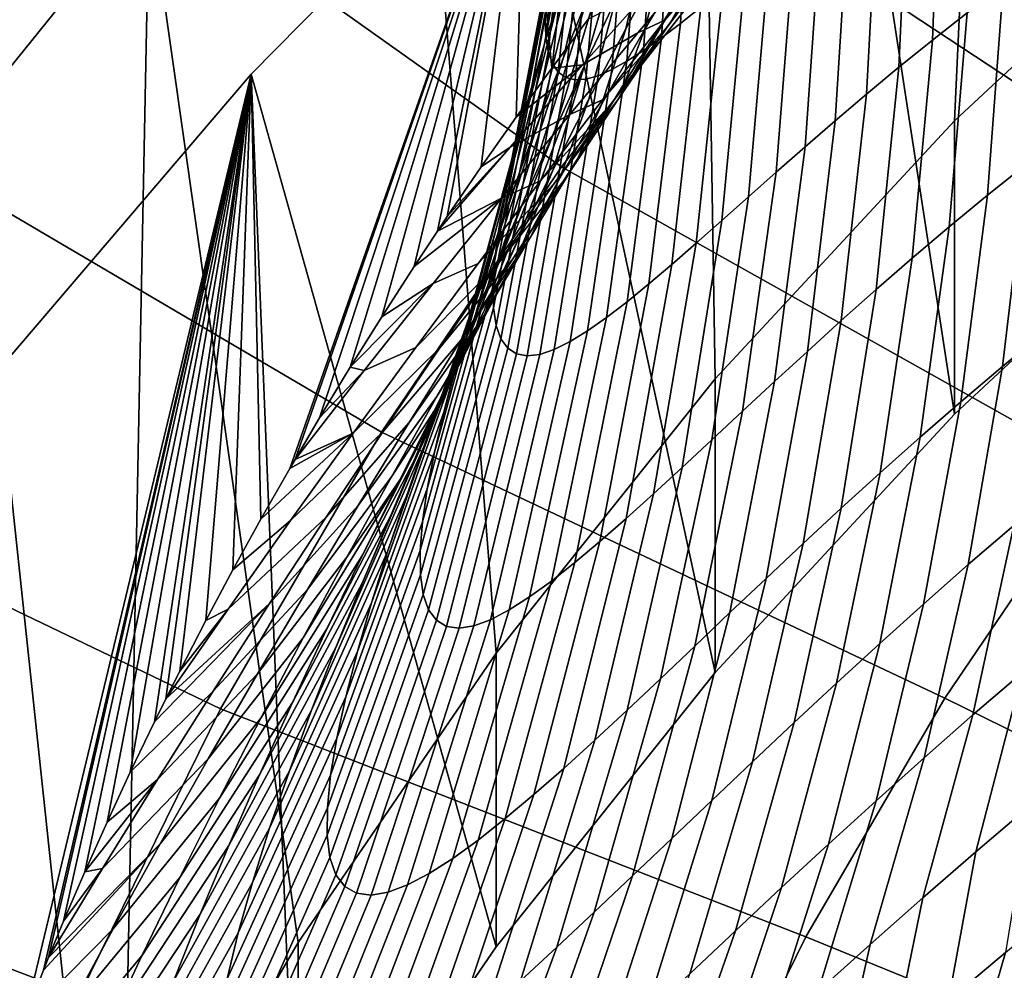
# Model space of a CAD drawing. Header units: metres. Extents: x -24 to 94, y -256 to 25.
# Tile 19 of 195: x -17.75 to -13.84, y -213.89 to -210.11. Entities that reach past the tile are written whole.
import ezdxf

# ---------------------------------------------------------------- set-up
doc = ezdxf.new("R2010")
doc.units = ezdxf.units.M
doc.layers.add('solid_10_061_003_XXX', color=7, linetype='CONTINUOUS')

msp = doc.modelspace()

# ---------------------------------------------------------------- linework, layer by layer
at = {"layer": 'solid_10_061_003_XXX'}
for points in [[(-15.055464, -207.43573, 324.887909), (-13.852342, -206.460587, 324.626617), (-14.038125, -210.513443, 325.712585), (-14.988608, -211.538101, 325.987122)], [(-13.852342, -206.460587, 324.626617), (-13.012725, -209.558517, 325.456696), (-14.038125, -210.513443, 325.712585)], [(-13.012597, -210.723099, 321.110016), (-13.334965, -207.246307, 320.178406), (-14.574005, -208.193497, 320.43222), (-14.038207, -211.678223, 321.365936)], [(-16.185194, -208.489517, 325.170258), (-15.055464, -207.43573, 324.887909), (-14.988608, -211.538101, 325.987122), (-15.859133, -212.62706, 326.278931)], [(-12.041392, -210.211578, 335.681488), (-11.245875, -209.443176, 335.475586), (-13.032714, -207.853119, 334.017578), (-13.954629, -208.743622, 334.256195)], [(-18.202883, -209.202881, 331.798615), (-17.236002, -208.007507, 331.478302), (-17.23601, -209.616806, 325.472321), (-18.202873, -210.812164, 325.792633)], [(-15.599276, -210.696274, 334.779419), (-14.811481, -209.69281, 334.510529), (-16.584433, -208.185593, 332.925812), (-17.514769, -209.335785, 333.234009)], [(-14.038207, -211.678223, 321.365936), (-14.574005, -208.193497, 320.43222), (-15.741266, -209.222427, 320.707916), (-14.988559, -212.702728, 321.640442)], [(-15.493308, -210.109863, 316.472198), (-15.638054, -210.304077, 316.283203), (-15.741266, -209.222427, 320.707916), (-14.574005, -208.193497, 320.43222)], [(-17.23601, -209.616806, 325.472321), (-16.185194, -208.489517, 325.170258), (-15.859133, -212.62706, 326.278931), (-16.645056, -213.774506, 326.586365)], [(-12.780767, -211.03064, 335.90097), (-12.041392, -210.211578, 335.681488), (-13.954629, -208.743622, 334.256195), (-14.811481, -209.69281, 334.510529)], [(-15.540305, -209.024811, 303.551514), (-15.53738, -209.087906, 303.261353), (-15.661427, -210.178528, 303.51001), (-15.664282, -210.105179, 303.821655)], [(-15.070238, -209.086105, 299.672424), (-14.997205, -209.036606, 299.371826), (-15.045341, -210.062729, 299.381348), (-15.126572, -210.126465, 299.692963)], [(-15.53738, -209.087906, 303.261353), (-15.528718, -209.140396, 302.968842), (-15.651697, -210.238846, 303.195496), (-15.661427, -210.178528, 303.51001)], [(-15.138201, -209.130188, 299.973419), (-15.070238, -209.086105, 299.672424), (-15.126572, -210.126465, 299.692963), (-15.202742, -210.183884, 300.00647)], [(-15.44846, -209.104111, 306.164551), (-15.497457, -209.263367, 305.88916), (-15.666016, -210.203705, 306.300079), (-15.608208, -210.022675, 306.587463)], [(-15.201074, -209.168213, 300.274658), (-15.138201, -209.130188, 299.973419), (-15.202742, -210.183884, 300.00647), (-15.273738, -210.234192, 300.321747)], [(-15.528718, -209.140396, 302.968842), (-15.514345, -209.182251, 302.674164), (-15.635132, -210.285965, 302.878479), (-15.651697, -210.238846, 303.195496)], [(-15.258823, -209.199554, 300.57608), (-15.201074, -209.168213, 300.274658), (-15.273738, -210.234192, 300.321747), (-15.339419, -210.276581, 300.638672)], [(-18.497292, -210.486374, 333.448486), (-17.64596, -209.267227, 333.121796), (-17.767982, -209.210312, 332.991699), (-18.6252, -210.437881, 333.320648)], [(-15.514345, -209.182251, 302.674164), (-15.4943, -209.213623, 302.377563), (-15.611814, -210.320129, 302.559479), (-15.635132, -210.285965, 302.878479)], [(-15.4943, -209.213623, 302.377563), (-15.468642, -209.23468, 302.079346), (-15.581881, -210.341537, 302.239136), (-15.611814, -210.320129, 302.559479)], [(-15.311401, -209.223587, 300.877502), (-15.258823, -209.199554, 300.57608), (-15.339419, -210.276581, 300.638672), (-15.399626, -210.310226, 300.957092)], [(-14.988559, -212.702728, 321.640442), (-15.741266, -209.222427, 320.707916), (-16.830866, -210.327957, 321.00412), (-15.859187, -213.791809, 321.932281)], [(-16.678148, -211.893112, 314.504608), (-16.792866, -212.094406, 314.246582), (-16.830866, -210.327957, 321.00412), (-15.741266, -209.222427, 320.707916)], [(-16.657297, -211.857193, 314.549774), (-16.678148, -211.893112, 314.504608), (-15.741266, -209.222427, 320.707916)], [(-16.559864, -211.692017, 314.754333), (-16.657297, -211.857193, 314.549774), (-15.741266, -209.222427, 320.707916)], [(-16.438192, -211.491425, 314.995941), (-16.559864, -211.692017, 314.754333), (-15.741266, -209.222427, 320.707916)], [(-16.313086, -211.291382, 315.229523), (-16.438192, -211.491425, 314.995941), (-15.741266, -209.222427, 320.707916)], [(-16.184669, -211.092072, 315.455322), (-16.313086, -211.291382, 315.229523), (-15.741266, -209.222427, 320.707916)], [(-16.091646, -210.95134, 315.610596), (-16.184669, -211.092072, 315.455322), (-15.741266, -209.222427, 320.707916)], [(-16.052906, -210.89357, 315.67337), (-16.091646, -210.95134, 315.610596), (-15.741266, -209.222427, 320.707916)], [(-15.91788, -210.696014, 315.883972), (-16.052906, -210.89357, 315.67337), (-15.741266, -209.222427, 320.707916)], [(-15.779571, -210.499481, 316.087158), (-15.91788, -210.696014, 315.883972), (-15.741266, -209.222427, 320.707916)], [(-15.638054, -210.304077, 316.283203), (-15.779571, -210.499481, 316.087158), (-15.741266, -209.222427, 320.707916)], [(-15.317131, -209.230621, 307.665649), (-15.398375, -209.436981, 307.40625), (-15.591623, -210.262238, 307.879913), (-15.498283, -210.033691, 308.144226)], [(-15.468642, -209.23468, 302.079346), (-15.437444, -209.245743, 301.779938), (-15.545499, -210.350647, 301.918182), (-15.581881, -210.341537, 302.239136)], [(-15.437444, -209.245743, 301.779938), (-15.400786, -209.247253, 301.479675), (-15.502865, -210.348007, 301.597229), (-15.545499, -210.350647, 301.918182)], [(-15.400786, -209.247253, 301.479675), (-15.358745, -209.239685, 301.178772), (-15.454171, -210.334305, 301.276733), (-15.502865, -210.348007, 301.597229)], [(-15.358745, -209.239685, 301.178772), (-15.311401, -209.223587, 300.877502), (-15.399626, -210.310226, 300.957092), (-15.454171, -210.334305, 301.276733)], [(-14.092783, -209.319244, 296.660675), (-13.961775, -209.228607, 296.367004), (-13.987937, -210.085068, 296.291321), (-14.125956, -210.192947, 296.584564)], [(-17.64596, -209.267227, 333.121796), (-18.497292, -210.486374, 333.448486), (-18.359777, -210.545868, 333.558258), (-17.514769, -209.335785, 333.234009)], [(-15.497457, -209.263367, 305.88916), (-15.54047, -209.414383, 305.60849), (-15.717282, -210.376038, 306.005341), (-15.666016, -210.203705, 306.300079)], [(-15.187619, -209.328629, 308.890472), (-15.296051, -209.566071, 308.648895), (-15.507215, -210.293884, 309.159241), (-15.384824, -210.035583, 309.400787)], [(-14.218558, -209.409668, 296.955963), (-14.092783, -209.319244, 296.660675), (-14.125956, -210.192947, 296.584564), (-14.259249, -210.300568, 296.880341)], [(-16.314339, -211.749329, 335.061584), (-15.599276, -210.696274, 334.779419), (-17.514769, -209.335785, 333.234009), (-18.359777, -210.545868, 333.558258)], [(-15.54047, -209.414383, 305.60849), (-15.577338, -209.556335, 305.322571), (-15.761706, -210.538635, 305.703278), (-15.717282, -210.376038, 306.005341)], [(-15.398375, -209.436981, 307.40625), (-15.474123, -209.638367, 307.14032), (-15.679391, -210.486069, 307.606903), (-15.591623, -210.262238, 307.879913)], [(-14.339206, -209.499405, 297.252899), (-14.218558, -209.409668, 296.955963), (-14.259249, -210.300568, 296.880341), (-14.387903, -210.407394, 297.178772)], [(-14.953742, -209.81694, 313.231964), (-14.765667, -209.465332, 312.643005), (-14.961534, -209.759872, 312.475037), (-15.16518, -210.120865, 313.076172)], [(-15.258112, -209.776428, 309.634247), (-15.343837, -210.148773, 310.392548), (-15.194077, -209.87117, 310.607788), (-15.12726, -209.51709, 309.860382)], [(-14.942442, -209.804565, 314.670441), (-14.713336, -209.522949, 314.099152), (-14.942884, -209.824341, 313.966614), (-15.189146, -210.114075, 314.5495)], [(-14.942884, -209.824341, 313.966614), (-14.740939, -209.518005, 313.382111), (-14.953742, -209.81694, 313.231964), (-15.171705, -210.131332, 313.828735)], [(-14.454814, -209.587952, 297.551544), (-14.339206, -209.499405, 297.252899), (-14.387903, -210.407394, 297.178772), (-14.511983, -210.512909, 297.47998)], [(-15.577338, -209.556335, 305.322571), (-15.607898, -209.688492, 305.031494), (-15.798981, -210.690536, 305.394104), (-15.761706, -210.538635, 305.703278)], [(-14.038125, -210.513443, 325.712585), (-13.012725, -209.558517, 325.456696), (-13.012597, -210.723099, 321.110016), (-14.038207, -211.678223, 321.365936)], [(-15.296051, -209.566071, 308.648895), (-15.399673, -209.801346, 308.40036), (-15.625047, -210.550598, 308.908813), (-15.507215, -210.293884, 309.159241)], [(-15.194077, -209.87117, 310.607788), (-15.269182, -210.152313, 311.362793), (-15.096945, -209.861618, 311.557831), (-15.040914, -209.595169, 310.815826)], [(-14.565456, -209.674774, 297.851898), (-14.454814, -209.587952, 297.551544), (-14.511983, -210.512909, 297.47998), (-14.631529, -210.616531, 297.784149)], [(-18.202873, -210.812164, 325.792633), (-17.23601, -209.616806, 325.472321), (-17.342176, -214.974304, 326.907867), (-17.946753, -216.220047, 327.241669)], [(-17.23601, -209.616806, 325.472321), (-16.645056, -213.774506, 326.586365), (-17.342176, -214.974304, 326.907867)], [(-15.474123, -209.638367, 307.14032), (-15.54415, -209.833893, 306.867462), (-15.76123, -210.704193, 307.324799), (-15.679391, -210.486069, 307.606903)], [(-14.671186, -209.759354, 298.154053), (-14.565456, -209.674774, 297.851898), (-14.631529, -210.616531, 297.784149), (-14.746557, -210.717651, 298.091339)], [(-15.607898, -209.688492, 305.031494), (-15.631998, -209.810104, 304.735474), (-15.82882, -210.830704, 305.078125), (-15.798981, -210.690536, 305.394104)], [(-13.460552, -211.89653, 336.132965), (-12.780767, -211.03064, 335.90097), (-14.811481, -209.69281, 334.510529), (-15.599276, -210.696274, 334.779419)], [(-15.16518, -210.120865, 313.076172), (-14.961534, -209.759872, 312.475037), (-15.155357, -210.058716, 312.301147), (-15.375366, -210.429718, 312.913757)], [(-14.772039, -209.841064, 298.458038), (-14.671186, -209.759354, 298.154053), (-14.746557, -210.717651, 298.091339), (-14.857058, -210.815598, 298.401764)], [(-15.384824, -210.035583, 309.400787), (-15.490075, -210.42746, 310.16925), (-15.343837, -210.148773, 310.392548), (-15.258112, -209.776428, 309.634247)], [(-15.631998, -209.810104, 304.735474), (-15.649498, -209.920486, 304.434845), (-15.850957, -210.958237, 304.75592), (-15.82882, -210.830704, 305.078125)], [(-15.54415, -209.833893, 306.867462), (-15.608208, -210.022675, 306.587463), (-15.836751, -210.915512, 307.033234), (-15.76123, -210.704193, 307.324799)], [(-15.399673, -209.801346, 308.40036), (-15.498283, -210.033691, 308.144226), (-15.738009, -210.804871, 308.648773), (-15.625047, -210.550598, 308.908813)], [(-15.189146, -210.114075, 314.5495), (-14.942884, -209.824341, 313.966614), (-15.171705, -210.131332, 313.828735), (-15.435947, -210.429718, 314.422485)], [(-15.171705, -210.131332, 313.828735), (-14.953742, -209.81694, 313.231964), (-15.16518, -210.120865, 313.076172), (-15.399963, -210.443893, 313.68457)], [(-15.026814, -209.845825, 315.317169), (-14.942442, -209.804565, 314.670441), (-15.189146, -210.114075, 314.5495), (-15.295984, -210.163742, 315.20929)], [(-15.230756, -209.972549, 315.914825), (-15.026814, -209.845825, 315.317169), (-15.295984, -210.163742, 315.20929), (-15.516079, -210.291641, 315.820557)], [(-15.343837, -210.148773, 310.392548), (-15.438703, -210.445755, 311.160126), (-15.269182, -210.152313, 311.362793), (-15.194077, -209.87117, 310.607788)], [(-15.269182, -210.152313, 311.362793), (-15.347201, -210.361633, 312.120392), (-15.155357, -210.058716, 312.301147), (-15.096945, -209.861618, 311.557831)], [(-14.868027, -209.919312, 298.763885), (-14.772039, -209.841064, 298.458038), (-14.857058, -210.815598, 298.401764), (-14.962986, -210.909683, 298.715546)], [(-13.845091, -209.977371, 296.000519), (-13.697299, -209.870316, 295.712067), (-13.752142, -210.685135, 295.593781), (-13.907892, -210.809082, 295.880341)], [(-15.649498, -209.920486, 304.434845), (-15.66029, -210.019043, 304.130096), (-15.865166, -211.07225, 304.428131), (-15.850957, -210.958237, 304.75592)], [(-14.95914, -209.993439, 299.071655), (-14.868027, -209.919312, 298.763885), (-14.962986, -210.909683, 298.715546), (-15.064264, -210.99913, 299.032745)], [(-15.516079, -210.291641, 315.820557), (-15.638054, -210.304077, 316.283203), (-15.493308, -210.109863, 316.472198), (-15.230756, -209.972549, 315.914825)], [(-15.045341, -210.062729, 299.381348), (-14.95914, -209.993439, 299.071655), (-15.064264, -210.99913, 299.032745), (-15.160782, -211.08313, 299.353516)], [(-13.987937, -210.085068, 296.291321), (-13.845091, -209.977371, 296.000519), (-13.907892, -210.809082, 295.880341), (-14.05926, -210.93367, 296.170074)], [(-15.608208, -210.022675, 306.587463), (-15.666016, -210.203705, 306.300079), (-15.905523, -211.118912, 306.732025), (-15.836751, -210.915512, 307.033234)], [(-15.66029, -210.019043, 304.130096), (-15.664282, -210.105179, 303.821655), (-15.871248, -211.171814, 304.09552), (-15.865166, -211.07225, 304.428131)], [(-15.498283, -210.033691, 308.144226), (-15.591623, -210.262238, 307.879913), (-15.845732, -211.055801, 308.378357), (-15.738009, -210.804871, 308.648773)], [(-15.507215, -210.293884, 309.159241), (-15.632606, -210.706635, 309.93692), (-15.490075, -210.42746, 310.16925), (-15.384824, -210.035583, 309.400787)], [(-15.375366, -210.429718, 312.913757), (-15.155357, -210.058716, 312.301147), (-15.347201, -210.361633, 312.120392), (-15.584355, -210.743332, 312.743683)], [(-15.126572, -210.126465, 299.692963), (-15.045341, -210.062729, 299.381348), (-15.160782, -211.08313, 299.353516), (-15.252384, -211.160812, 299.677887)], [(-15.664282, -210.105179, 303.821655), (-15.661427, -210.178528, 303.51001), (-15.86907, -211.256332, 303.75885), (-15.871248, -211.171814, 304.09552)], [(-14.125956, -210.192947, 296.584564), (-13.987937, -210.085068, 296.291321), (-14.05926, -210.93367, 296.170074), (-14.206355, -211.058426, 296.463165)], [(-15.435947, -210.429718, 314.422485), (-15.171705, -210.131332, 313.828735), (-15.399963, -210.443893, 313.68457), (-15.683007, -210.751495, 314.288361)], [(-15.399963, -210.443893, 313.68457), (-15.16518, -210.120865, 313.076172), (-15.375366, -210.429718, 312.913757), (-15.627767, -210.761963, 313.53302)], [(-15.490075, -210.42746, 310.16925), (-15.605405, -210.741531, 310.948761), (-15.438703, -210.445755, 311.160126), (-15.343837, -210.148773, 310.392548)], [(-15.295984, -210.163742, 315.20929), (-15.189146, -210.114075, 314.5495), (-15.435947, -210.429718, 314.422485), (-15.565994, -210.488464, 315.095032)], [(-15.438703, -210.445755, 311.160126), (-15.537066, -210.668381, 311.931671), (-15.347201, -210.361633, 312.120392), (-15.269182, -210.152313, 311.362793)], [(-15.202742, -210.183884, 300.00647), (-15.126572, -210.126465, 299.692963), (-15.252384, -211.160812, 299.677887), (-15.338881, -211.231262, 300.005829)], [(-15.661427, -210.178528, 303.51001), (-15.651697, -210.238846, 303.195496), (-15.858547, -211.325378, 303.41864), (-15.86907, -211.256332, 303.75885)], [(-15.516079, -210.291641, 315.820557), (-15.295984, -210.163742, 315.20929), (-15.565994, -210.488464, 315.095032), (-15.803038, -210.61792, 315.719513)], [(-15.273738, -210.234192, 300.321747), (-15.202742, -210.183884, 300.00647), (-15.338881, -211.231262, 300.005829), (-15.420041, -211.293518, 300.337311)], [(-15.666016, -210.203705, 306.300079), (-15.717282, -210.376038, 306.005341), (-15.967097, -211.313187, 306.421112), (-15.905523, -211.118912, 306.732025)], [(-14.259249, -210.300568, 296.880341), (-14.125956, -210.192947, 296.584564), (-14.206355, -211.058426, 296.463165), (-14.349262, -211.182846, 296.759796)], [(-15.591623, -210.262238, 307.879913), (-15.679391, -210.486069, 307.606903), (-15.947779, -211.302307, 308.096985), (-15.845732, -211.055801, 308.378357)], [(-15.651697, -210.238846, 303.195496), (-15.635132, -210.285965, 302.878479), (-15.839718, -211.378586, 303.075623), (-15.858547, -211.325378, 303.41864)], [(-15.339419, -210.276581, 300.638672), (-15.273738, -210.234192, 300.321747), (-15.420041, -211.293518, 300.337311), (-15.495593, -211.346573, 300.67218)], [(-15.516079, -210.291641, 315.820557), (-15.803038, -210.61792, 315.719513), (-15.91788, -210.696014, 315.883972), (-15.779571, -210.499481, 316.087158)], [(-15.507215, -210.293884, 309.159241), (-15.625047, -210.550598, 308.908813), (-15.905424, -211.263672, 309.441406), (-15.771168, -210.985626, 309.694611)], [(-15.635132, -210.285965, 302.878479), (-15.611814, -210.320129, 302.559479), (-15.812729, -211.41629, 302.730652), (-15.839718, -211.378586, 303.075623)], [(-15.516079, -210.291641, 315.820557), (-15.779571, -210.499481, 316.087158), (-15.638054, -210.304077, 316.283203)], [(-15.507215, -210.293884, 309.159241), (-15.771168, -210.985626, 309.694611), (-15.632606, -210.706635, 309.93692)], [(-15.399626, -210.310226, 300.957092), (-15.339419, -210.276581, 300.638672), (-15.495593, -211.346573, 300.67218), (-15.565236, -211.389404, 301.010193)], [(-14.387903, -210.407394, 297.178772), (-14.259249, -210.300568, 296.880341), (-14.349262, -211.182846, 296.759796), (-14.488046, -211.306412, 297.060211)], [(-16.645071, -214.939209, 322.239716), (-16.830866, -210.327957, 321.00412), (-17.837408, -211.504593, 321.319397), (-17.342161, -216.138962, 322.561188)], [(-17.731882, -214.077499, 311.191071), (-17.80316, -214.26712, 310.837799), (-17.837408, -211.504593, 321.319397), (-16.830866, -210.327957, 321.00412)], [(-17.656092, -213.884949, 311.536865), (-17.731882, -214.077499, 311.191071), (-16.830866, -210.327957, 321.00412)], [(-17.635906, -213.835098, 311.624298), (-17.656092, -213.884949, 311.536865), (-16.830866, -210.327957, 321.00412)], [(-17.576094, -213.690598, 311.873169), (-17.635906, -213.835098, 311.624298), (-16.830866, -210.327957, 321.00412)], [(-17.492002, -213.494629, 312.2005), (-17.576094, -213.690598, 311.873169), (-16.830866, -210.327957, 321.00412)], [(-17.403831, -213.297256, 312.518707), (-17.492002, -213.494629, 312.2005), (-16.830866, -210.327957, 321.00412)], [(-17.311655, -213.098602, 312.828278), (-17.403831, -213.297256, 312.518707), (-16.830866, -210.327957, 321.00412)], [(-17.215405, -212.898712, 313.129364), (-17.311655, -213.098602, 312.828278), (-16.830866, -210.327957, 321.00412)], [(-17.170551, -212.807938, 313.262848), (-17.215405, -212.898712, 313.129364), (-16.830866, -210.327957, 321.00412)], [(-17.115381, -212.698181, 313.421661), (-17.170551, -212.807938, 313.262848), (-16.830866, -210.327957, 321.00412)], [(-17.011553, -212.497147, 313.705231), (-17.115381, -212.698181, 313.421661), (-16.830866, -210.327957, 321.00412)], [(-16.904064, -212.295853, 313.980194), (-17.011553, -212.497147, 313.705231), (-16.830866, -210.327957, 321.00412)], [(-16.792866, -212.094406, 314.246582), (-16.904064, -212.295853, 313.980194), (-16.830866, -210.327957, 321.00412)], [(-16.645071, -214.939209, 322.239716), (-15.859187, -213.791809, 321.932281), (-16.830866, -210.327957, 321.00412)], [(-15.611814, -210.320129, 302.559479), (-15.581881, -210.341537, 302.239136), (-15.777821, -211.438766, 302.384705), (-15.812729, -211.41629, 302.730652)], [(-15.581881, -210.341537, 302.239136), (-15.545499, -210.350647, 301.918182), (-15.735276, -211.446533, 302.038879), (-15.777821, -211.438766, 302.384705)], [(-15.502865, -210.348007, 301.597229), (-15.454171, -210.334305, 301.276733), (-15.628631, -211.421005, 301.350952), (-15.685433, -211.440338, 301.694061)], [(-15.454171, -210.334305, 301.276733), (-15.399626, -210.310226, 300.957092), (-15.565236, -211.389404, 301.010193), (-15.628631, -211.421005, 301.350952)], [(-15.717282, -210.376038, 306.005341), (-15.761706, -210.538635, 305.703278), (-16.021011, -211.497147, 306.100616), (-15.967097, -211.313187, 306.421112)], [(-15.584355, -210.743332, 312.743683), (-15.347201, -210.361633, 312.120392), (-15.537066, -210.668381, 311.931671), (-15.792133, -211.061508, 312.564728)], [(-15.545499, -210.350647, 301.918182), (-15.502865, -210.348007, 301.597229), (-15.685433, -211.440338, 301.694061), (-15.735276, -211.446533, 302.038879)], [(-14.511983, -210.512909, 297.47998), (-14.387903, -210.407394, 297.178772), (-14.488046, -211.306412, 297.060211), (-14.622742, -211.428528, 297.364624)], [(-15.683007, -210.751495, 314.288361), (-15.399963, -210.443893, 313.68457), (-15.627767, -210.761963, 313.53302), (-15.930426, -211.079453, 314.145935)], [(-15.627767, -210.761963, 313.53302), (-15.375366, -210.429718, 312.913757), (-15.584355, -210.743332, 312.743683), (-15.855163, -211.085464, 313.372955)], [(-15.565994, -210.488464, 315.095032), (-15.435947, -210.429718, 314.422485), (-15.683007, -210.751495, 314.288361), (-15.837045, -210.820145, 314.973267)], [(-15.632606, -210.706635, 309.93692), (-15.769113, -211.039139, 310.727692), (-15.605405, -210.741531, 310.948761), (-15.490075, -210.42746, 310.16925)], [(-15.605405, -210.741531, 310.948761), (-15.724879, -210.978638, 311.733887), (-15.537066, -210.668381, 311.931671), (-15.438703, -210.445755, 311.160126)], [(-15.803038, -210.61792, 315.719513), (-15.565994, -210.488464, 315.095032), (-15.837045, -210.820145, 314.973267), (-16.091646, -210.95134, 315.610596)], [(-15.679391, -210.486069, 307.606903), (-15.76123, -210.704193, 307.324799), (-16.043652, -211.54332, 307.804138), (-15.947779, -211.302307, 308.096985)], [(-15.761706, -210.538635, 305.703278), (-15.798981, -210.690536, 305.394104), (-16.066786, -211.66951, 305.770844), (-16.021011, -211.497147, 306.100616)], [(-14.988608, -211.538101, 325.987122), (-14.038125, -210.513443, 325.712585), (-14.038207, -211.678223, 321.365936), (-14.988559, -212.702728, 321.640442)], [(-14.631529, -210.616531, 297.784149), (-14.511983, -210.512909, 297.47998), (-14.622742, -211.428528, 297.364624), (-14.753358, -211.548584, 297.673279)], [(-16.953339, -212.847061, 335.355713), (-16.314339, -211.749329, 335.061584), (-18.359777, -210.545868, 333.558258), (-19.115328, -211.809921, 333.896942)], [(-15.625047, -210.550598, 308.908813), (-15.738009, -210.804871, 308.648773), (-16.034958, -211.539841, 309.176392), (-15.905424, -211.263672, 309.441406)], [(-13.752142, -210.685135, 295.593781), (-13.591886, -210.562256, 295.310242), (-13.678236, -211.349014, 295.149353), (-13.847802, -211.488281, 295.430298)], [(-15.803038, -210.61792, 315.719513), (-16.091646, -210.95134, 315.610596), (-16.052906, -210.89357, 315.67337)], [(-15.803038, -210.61792, 315.719513), (-16.052906, -210.89357, 315.67337), (-15.91788, -210.696014, 315.883972)], [(-14.746557, -210.717651, 298.091339), (-14.631529, -210.616531, 297.784149), (-14.753358, -211.548584, 297.673279), (-14.879867, -211.665894, 297.98642)], [(-14.077577, -212.805206, 336.376465), (-13.460552, -211.89653, 336.132965), (-15.599276, -210.696274, 334.779419), (-16.314339, -211.749329, 335.061584)], [(-15.798981, -210.690536, 305.394104), (-15.82882, -210.830704, 305.078125), (-16.103975, -211.829041, 305.43222), (-16.066786, -211.66951, 305.770844)], [(-15.792133, -211.061508, 312.564728), (-15.537066, -210.668381, 311.931671), (-15.724879, -210.978638, 311.733887), (-15.99861, -211.383987, 312.375763)], [(-13.907892, -210.809082, 295.880341), (-13.752142, -210.685135, 295.593781), (-13.847802, -211.488281, 295.430298), (-14.013466, -211.628632, 295.715057)], [(-15.76123, -210.704193, 307.324799), (-15.836751, -210.915512, 307.033234), (-16.132799, -211.777588, 307.49939), (-16.043652, -211.54332, 307.804138)], [(-15.771168, -210.985626, 309.694611), (-15.929566, -211.337982, 310.495758), (-15.769113, -211.039139, 310.727692), (-15.632606, -210.706635, 309.93692)], [(-14.857058, -210.815598, 298.401764), (-14.746557, -210.717651, 298.091339), (-14.879867, -211.665894, 297.98642), (-15.002203, -211.779724, 298.304291)], [(-15.930426, -211.079453, 314.145935), (-15.627767, -210.761963, 313.53302), (-15.855163, -211.085464, 313.372955), (-16.178234, -211.413513, 313.993988)], [(-15.837045, -210.820145, 314.973267), (-15.683007, -210.751495, 314.288361), (-15.930426, -211.079453, 314.145935), (-16.109274, -211.158813, 314.842712)], [(-15.855163, -211.085464, 313.372955), (-15.584355, -210.743332, 312.743683), (-15.792133, -211.061508, 312.564728), (-16.082125, -211.414261, 313.203156)], [(-15.769113, -211.039139, 310.727692), (-15.910487, -211.292007, 311.525879), (-15.724879, -210.978638, 311.733887), (-15.605405, -210.741531, 310.948761)], [(-15.738009, -210.804871, 308.648773), (-15.845732, -211.055801, 308.378357), (-16.159266, -211.813171, 308.898773), (-16.034958, -211.539841, 309.176392)], [(-14.962986, -210.909683, 298.715546), (-14.857058, -210.815598, 298.401764), (-15.002203, -211.779724, 298.304291), (-15.12026, -211.889297, 298.627136)], [(-14.05926, -210.93367, 296.170074), (-13.907892, -210.809082, 295.880341), (-14.013466, -211.628632, 295.715057), (-14.175343, -211.769638, 296.003937)], [(-15.837045, -210.820145, 314.973267), (-16.109274, -211.158813, 314.842712), (-16.313086, -211.291382, 315.229523), (-16.184669, -211.092072, 315.455322)], [(-15.837045, -210.820145, 314.973267), (-16.184669, -211.092072, 315.455322), (-16.091646, -210.95134, 315.610596)], [(-15.82882, -210.830704, 305.078125), (-15.850957, -210.958237, 304.75592), (-16.132154, -211.974518, 305.085541), (-16.103975, -211.829041, 305.43222)], [(-15.836751, -210.915512, 307.033234), (-15.905523, -211.118912, 306.732025), (-16.214628, -212.003799, 307.182495), (-16.132799, -211.777588, 307.49939)], [(-15.064264, -210.99913, 299.032745), (-14.962986, -210.909683, 298.715546), (-15.12026, -211.889297, 298.627136), (-15.233884, -211.993713, 298.955139)], [(-14.206355, -211.058426, 296.463165), (-14.05926, -210.93367, 296.170074), (-14.175343, -211.769638, 296.003937), (-14.333528, -211.910782, 296.29715)], [(-15.850957, -210.958237, 304.75592), (-15.865166, -211.07225, 304.428131), (-16.150957, -212.104828, 304.731628), (-16.132154, -211.974518, 305.085541)], [(-15.99861, -211.383987, 312.375763), (-15.724879, -210.978638, 311.733887), (-15.910487, -211.292007, 311.525879), (-16.203606, -211.710449, 312.175476)], [(-15.905424, -211.263672, 309.441406), (-16.086418, -211.637375, 310.251923), (-15.929566, -211.337982, 310.495758), (-15.771168, -210.985626, 309.694611)], [(-15.160782, -211.08313, 299.353516), (-15.064264, -210.99913, 299.032745), (-15.233884, -211.993713, 298.955139), (-15.342872, -212.092056, 299.288483)], [(-15.929566, -211.337982, 310.495758), (-16.093649, -211.608017, 311.306396), (-15.910487, -211.292007, 311.525879), (-15.769113, -211.039139, 310.727692)], [(-16.178234, -211.413513, 313.993988), (-15.855163, -211.085464, 313.372955), (-16.082125, -211.414261, 313.203156), (-16.426384, -211.753647, 313.831207)], [(-16.109274, -211.158813, 314.842712), (-15.930426, -211.079453, 314.145935), (-16.178234, -211.413513, 313.993988), (-16.382748, -211.504562, 314.702026)], [(-16.082125, -211.414261, 313.203156), (-15.792133, -211.061508, 312.564728), (-15.99861, -211.383987, 312.375763), (-16.308538, -211.748154, 313.022278)], [(-15.845732, -211.055801, 308.378357), (-15.947779, -211.302307, 308.096985), (-16.277771, -212.082489, 308.607788), (-16.159266, -211.813171, 308.898773)], [(-15.865166, -211.07225, 304.428131), (-15.871248, -211.171814, 304.09552), (-16.160034, -212.218689, 304.371582), (-16.150957, -212.104828, 304.731628)], [(-15.252384, -211.160812, 299.677887), (-15.160782, -211.08313, 299.353516), (-15.342872, -212.092056, 299.288483), (-15.446964, -212.183319, 299.627258)], [(-14.349262, -211.182846, 296.759796), (-14.206355, -211.058426, 296.463165), (-14.333528, -211.910782, 296.29715), (-14.488089, -212.051559, 296.595032)], [(-15.905523, -211.118912, 306.732025), (-15.967097, -211.313187, 306.421112), (-16.288506, -212.220551, 306.853455), (-16.214628, -212.003799, 307.182495)], [(-16.109274, -211.158813, 314.842712), (-16.438192, -211.491425, 314.995941), (-16.313086, -211.291382, 315.229523)], [(-16.382748, -211.504562, 314.702026), (-16.438192, -211.491425, 314.995941), (-16.109274, -211.158813, 314.842712)], [(-15.338881, -211.231262, 300.005829), (-15.252384, -211.160812, 299.677887), (-15.446964, -212.183319, 299.627258), (-15.54585, -212.266403, 299.971558)], [(-15.871248, -211.171814, 304.09552), (-15.86907, -211.256332, 303.75885), (-16.159138, -212.315231, 304.006378), (-16.160034, -212.218689, 304.371582)], [(-14.488046, -211.306412, 297.060211), (-14.349262, -211.182846, 296.759796), (-14.488089, -212.051559, 296.595032), (-14.639067, -212.191376, 296.897919)], [(-15.420041, -211.293518, 300.337311), (-15.338881, -211.231262, 300.005829), (-15.54585, -212.266403, 299.971558), (-15.639159, -212.340195, 300.32132)], [(-15.905424, -211.263672, 309.441406), (-16.034958, -211.539841, 309.176392), (-16.387447, -212.234436, 309.724182), (-16.239223, -211.936523, 309.995087)], [(-15.905424, -211.263672, 309.441406), (-16.239223, -211.936523, 309.995087), (-16.086418, -211.637375, 310.251923)], [(-15.86907, -211.256332, 303.75885), (-15.858547, -211.325378, 303.41864), (-16.148098, -212.393814, 303.637024), (-16.159138, -212.315231, 304.006378)], [(-16.203606, -211.710449, 312.175476), (-15.910487, -211.292007, 311.525879), (-16.093649, -211.608017, 311.306396), (-16.406847, -212.040451, 311.962524)], [(-15.947779, -211.302307, 308.096985), (-16.043652, -211.54332, 307.804138), (-16.389818, -212.346573, 308.302765), (-16.277771, -212.082489, 308.607788)], [(-15.967097, -211.313187, 306.421112), (-16.021011, -211.497147, 306.100616), (-16.353786, -212.426422, 306.51236), (-16.288506, -212.220551, 306.853455)], [(-15.495593, -211.346573, 300.67218), (-15.420041, -211.293518, 300.337311), (-15.639159, -212.340195, 300.32132), (-15.726464, -212.403488, 300.676361)], [(-14.622742, -211.428528, 297.364624), (-14.488046, -211.306412, 297.060211), (-14.639067, -212.191376, 296.897919), (-14.786466, -212.329651, 297.206116)], [(-16.086418, -211.637375, 310.251923), (-16.274029, -211.926071, 311.074219), (-16.093649, -211.608017, 311.306396), (-15.929566, -211.337982, 310.495758)], [(-15.858547, -211.325378, 303.41864), (-15.839718, -211.378586, 303.075623), (-16.126947, -212.453918, 303.264465), (-16.148098, -212.393814, 303.637024)], [(-15.565236, -211.389404, 301.010193), (-15.495593, -211.346573, 300.67218), (-15.726464, -212.403488, 300.676361), (-15.807299, -212.455063, 301.036438)], [(-13.847802, -211.488281, 295.430298), (-13.678236, -211.349014, 295.149353), (-13.802991, -212.120148, 294.944153), (-13.98374, -212.275223, 295.222534)], [(-16.308538, -211.748154, 313.022278), (-15.99861, -211.383987, 312.375763), (-16.203606, -211.710449, 312.175476), (-16.534204, -212.086868, 312.82901)], [(-15.839718, -211.378586, 303.075623), (-15.812729, -211.41629, 302.730652), (-16.095913, -212.495941, 302.890106), (-16.126947, -212.453918, 303.264465)], [(-15.628631, -211.421005, 301.350952), (-15.565236, -211.389404, 301.010193), (-15.807299, -212.455063, 301.036438), (-15.881139, -212.493668, 301.401062)], [(-16.426384, -211.753647, 313.831207), (-16.082125, -211.414261, 313.203156), (-16.308538, -211.748154, 313.022278), (-16.674736, -212.099655, 313.656097)], [(-16.382748, -211.504562, 314.702026), (-16.178234, -211.413513, 313.993988), (-16.426384, -211.753647, 313.831207), (-16.657297, -211.857193, 314.549774)], [(-15.812729, -211.41629, 302.730652), (-15.777821, -211.438766, 302.384705), (-16.055357, -212.520172, 302.515228), (-16.095913, -212.495941, 302.890106)], [(-15.777821, -211.438766, 302.384705), (-15.735276, -211.446533, 302.038879), (-16.005705, -212.527252, 302.141327), (-16.055357, -212.520172, 302.515228)], [(-15.735276, -211.446533, 302.038879), (-15.685433, -211.440338, 301.694061), (-15.94746, -212.518066, 301.769623), (-16.005705, -212.527252, 302.141327)], [(-15.685433, -211.440338, 301.694061), (-15.628631, -211.421005, 301.350952), (-15.881139, -212.493668, 301.401062), (-15.94746, -212.518066, 301.769623)], [(-14.753358, -211.548584, 297.673279), (-14.622742, -211.428528, 297.364624), (-14.786466, -212.329651, 297.206116), (-14.930256, -212.465668, 297.519989)], [(-17.342161, -216.138962, 322.561188), (-17.837408, -211.504593, 321.319397), (-18.755951, -212.746521, 321.652191), (-17.946764, -217.384766, 322.894989)], [(-16.382748, -211.504562, 314.702026), (-16.657297, -211.857193, 314.549774), (-16.559864, -211.692017, 314.754333)], [(-16.382748, -211.504562, 314.702026), (-16.559864, -211.692017, 314.754333), (-16.438192, -211.491425, 314.995941)], [(-16.021011, -211.497147, 306.100616), (-16.066786, -211.66951, 305.770844), (-16.4098, -212.619904, 306.159637), (-16.353786, -212.426422, 306.51236)], [(-14.013466, -211.628632, 295.715057), (-13.847802, -211.488281, 295.430298), (-13.98374, -212.275223, 295.222534), (-14.161218, -212.431412, 295.505646)], [(-16.034958, -211.539841, 309.176392), (-16.159266, -211.813171, 308.898773), (-16.530453, -212.530075, 309.438232), (-16.387447, -212.234436, 309.724182)], [(-16.043652, -211.54332, 307.804138), (-16.132799, -211.777588, 307.49939), (-16.494682, -212.604019, 307.983276), (-16.389818, -212.346573, 308.302765)], [(-15.859133, -212.62706, 326.278931), (-14.988608, -211.538101, 325.987122), (-14.988559, -212.702728, 321.640442), (-15.859187, -213.791809, 321.932281)], [(-14.879867, -211.665894, 297.98642), (-14.753358, -211.548584, 297.673279), (-14.930256, -212.465668, 297.519989), (-15.07036, -212.59874, 297.839874)], [(-16.406847, -212.040451, 311.962524), (-16.093649, -211.608017, 311.306396), (-16.274029, -211.926071, 311.074219), (-16.607956, -212.373489, 311.735565)], [(-16.239223, -211.936523, 309.995087), (-16.451183, -212.245468, 310.828094), (-16.274029, -211.926071, 311.074219), (-16.086418, -211.637375, 310.251923)], [(-14.175343, -211.769638, 296.003937), (-14.013466, -211.628632, 295.715057), (-14.161218, -212.431412, 295.505646), (-14.335528, -212.588242, 295.793823)], [(-16.066786, -211.66951, 305.770844), (-16.103975, -211.829041, 305.43222), (-16.455908, -212.799454, 305.795837), (-16.4098, -212.619904, 306.159637)], [(-15.002203, -211.779724, 298.304291), (-14.879867, -211.665894, 297.98642), (-15.07036, -212.59874, 297.839874), (-15.206656, -212.728012, 298.166168)], [(-16.534204, -212.086868, 312.82901), (-16.203606, -211.710449, 312.175476), (-16.406847, -212.040451, 311.962524), (-16.75881, -212.430038, 312.621826)], [(-14.628966, -213.752426, 336.630249), (-14.077577, -212.805206, 336.376465), (-16.314339, -211.749329, 335.061584), (-16.953339, -212.847061, 335.355713)], [(-16.674736, -212.099655, 313.656097), (-16.308538, -211.748154, 313.022278), (-16.534204, -212.086868, 312.82901), (-16.923046, -212.451355, 313.467224)], [(-16.426384, -211.753647, 313.831207), (-16.674736, -212.099655, 313.656097), (-16.904064, -212.295853, 313.980194), (-16.792866, -212.094406, 314.246582)], [(-16.426384, -211.753647, 313.831207), (-16.792866, -212.094406, 314.246582), (-16.678148, -211.893112, 314.504608)], [(-16.426384, -211.753647, 313.831207), (-16.678148, -211.893112, 314.504608), (-16.657297, -211.857193, 314.549774)], [(-16.132799, -211.777588, 307.49939), (-16.214628, -212.003799, 307.182495), (-16.591583, -212.853378, 307.649017), (-16.494682, -212.604019, 307.983276)], [(-15.12026, -211.889297, 298.627136), (-15.002203, -211.779724, 298.304291), (-15.206656, -212.728012, 298.166168), (-15.338963, -212.8526, 298.499176)], [(-14.333528, -211.910782, 296.29715), (-14.175343, -211.769638, 296.003937), (-14.335528, -212.588242, 295.793823), (-14.506756, -212.745209, 296.087494)], [(-17.513292, -213.98436, 335.660461), (-16.953339, -212.847061, 335.355713), (-19.115328, -211.809921, 333.896942), (-19.777746, -213.12178, 334.248474)], [(-16.159266, -211.813171, 308.898773), (-16.277771, -212.082489, 308.607788), (-16.667505, -212.822174, 309.136383), (-16.530453, -212.530075, 309.438232)], [(-16.103975, -211.829041, 305.43222), (-16.132154, -211.974518, 305.085541), (-16.491505, -212.963623, 305.421875), (-16.455908, -212.799454, 305.795837)], [(-15.233884, -211.993713, 298.955139), (-15.12026, -211.889297, 298.627136), (-15.338963, -212.8526, 298.499176), (-15.46704, -212.971558, 298.839233)], [(-14.488089, -212.051559, 296.595032), (-14.333528, -211.910782, 296.29715), (-14.506756, -212.745209, 296.087494), (-14.674946, -212.901764, 296.386993)], [(-13.460552, -211.89653, 336.132965), (-14.077577, -212.805206, 336.376465), (-11.796629, -213.925369, 337.555176), (-11.279578, -213.163925, 337.351135)], [(-16.607956, -212.373489, 311.735565), (-16.274029, -211.926071, 311.074219), (-16.451183, -212.245468, 310.828094), (-16.806435, -212.708862, 311.493195)], [(-16.239223, -211.936523, 309.995087), (-16.387447, -212.234436, 309.724182), (-16.793493, -212.884735, 310.288971), (-16.624559, -212.565353, 310.566742)], [(-16.239223, -211.936523, 309.995087), (-16.624559, -212.565353, 310.566742), (-16.451183, -212.245468, 310.828094)], [(-16.132154, -211.974518, 305.085541), (-16.150957, -212.104828, 304.731628), (-16.516047, -213.110962, 305.03891), (-16.491505, -212.963623, 305.421875)], [(-13.802991, -212.120148, 294.944153), (-13.618839, -211.966614, 294.670197), (-13.768966, -212.702667, 294.425171), (-13.965446, -212.871307, 294.695801)], [(-16.214628, -212.003799, 307.182495), (-16.288506, -212.220551, 306.853455), (-16.679689, -213.093002, 307.299927), (-16.591583, -212.853378, 307.649017)], [(-15.342872, -212.092056, 299.288483), (-15.233884, -211.993713, 298.955139), (-15.46704, -212.971558, 298.839233), (-15.590584, -213.083801, 299.186584)], [(-16.75881, -212.430038, 312.621826), (-16.406847, -212.040451, 311.962524), (-16.607956, -212.373489, 311.735565), (-16.981937, -212.777191, 312.399323)], [(-14.639067, -212.191376, 296.897919), (-14.488089, -212.051559, 296.595032), (-14.674946, -212.901764, 296.386993), (-14.840114, -213.057297, 296.69278)], [(-16.923046, -212.451355, 313.467224), (-16.534204, -212.086868, 312.82901), (-16.75881, -212.430038, 312.621826), (-17.170551, -212.807938, 313.262848)], [(-16.674736, -212.099655, 313.656097), (-16.923046, -212.451355, 313.467224), (-17.011553, -212.497147, 313.705231), (-16.904064, -212.295853, 313.980194)], [(-16.277771, -212.082489, 308.607788), (-16.389818, -212.346573, 308.302765), (-16.797777, -213.10939, 308.817871), (-16.667505, -212.822174, 309.136383)], [(-16.150957, -212.104828, 304.731628), (-16.160034, -212.218689, 304.371582), (-16.529009, -213.239883, 304.648254), (-16.516047, -213.110962, 305.03891)], [(-15.446964, -212.183319, 299.627258), (-15.342872, -212.092056, 299.288483), (-15.590584, -213.083801, 299.186584), (-15.709214, -213.188202, 299.541412)], [(-13.98374, -212.275223, 295.222534), (-13.802991, -212.120148, 294.944153), (-13.965446, -212.871307, 294.695801), (-14.159187, -213.041534, 294.97168)], [(-15.54585, -212.266403, 299.971558), (-15.446964, -212.183319, 299.627258), (-15.709214, -213.188202, 299.541412), (-15.822479, -213.283463, 299.903839)], [(-16.288506, -212.220551, 306.853455), (-16.353786, -212.426422, 306.51236), (-16.758154, -213.321243, 306.936188), (-16.679689, -213.093002, 307.299927)], [(-16.160034, -212.218689, 304.371582), (-16.159138, -212.315231, 304.006378), (-16.529991, -213.349243, 304.251282), (-16.529009, -213.239883, 304.648254)], [(-14.786466, -212.329651, 297.206116), (-14.639067, -212.191376, 296.897919), (-14.840114, -213.057297, 296.69278), (-15.002231, -213.211166, 297.00531)], [(-16.806435, -212.708862, 311.493195), (-16.451183, -212.245468, 310.828094), (-16.624559, -212.565353, 310.566742), (-17.001671, -213.045807, 311.234039)], [(-16.387447, -212.234436, 309.724182), (-16.530453, -212.530075, 309.438232), (-16.957197, -213.202469, 309.993683), (-16.793493, -212.884735, 310.288971)], [(-15.639159, -212.340195, 300.32132), (-15.54585, -212.266403, 299.971558), (-15.822479, -213.283463, 299.903839), (-15.929853, -213.368332, 300.273834)], [(-14.161218, -212.431412, 295.505646), (-13.98374, -212.275223, 295.222534), (-14.159187, -213.041534, 294.97168), (-14.350311, -213.212875, 295.253265)], [(-16.159138, -212.315231, 304.006378), (-16.148098, -212.393814, 303.637024), (-16.518715, -213.438156, 303.849396), (-16.529991, -213.349243, 304.251282)], [(-15.726464, -212.403488, 300.676361), (-15.639159, -212.340195, 300.32132), (-15.929853, -213.368332, 300.273834), (-16.030729, -213.441376, 300.651245)], [(-14.930256, -212.465668, 297.519989), (-14.786466, -212.329651, 297.206116), (-15.002231, -213.211166, 297.00531), (-15.161223, -213.362625, 297.325073)], [(-16.981937, -212.777191, 312.399323), (-16.607956, -212.373489, 311.735565), (-16.806435, -212.708862, 311.493195), (-17.203035, -213.127686, 312.159943)], [(-16.389818, -212.346573, 308.302765), (-16.494682, -212.604019, 307.983276), (-16.920357, -213.390167, 308.482178), (-16.797777, -213.10939, 308.817871)], [(-16.148098, -212.393814, 303.637024), (-16.126947, -212.453918, 303.264465), (-16.495199, -213.50592, 303.444), (-16.518715, -213.438156, 303.849396)], [(-15.807299, -212.455063, 301.036438), (-15.726464, -212.403488, 300.676361), (-16.030729, -213.441376, 300.651245), (-16.124445, -213.501144, 301.035736)], [(-16.75881, -212.430038, 312.621826), (-16.981937, -212.777191, 312.399323), (-17.311655, -213.098602, 312.828278), (-17.215405, -212.898712, 313.129364)], [(-16.75881, -212.430038, 312.621826), (-17.215405, -212.898712, 313.129364), (-17.170551, -212.807938, 313.262848)], [(-16.923046, -212.451355, 313.467224), (-17.170551, -212.807938, 313.262848), (-17.115381, -212.698181, 313.421661)], [(-16.923046, -212.451355, 313.467224), (-17.115381, -212.698181, 313.421661), (-17.011553, -212.497147, 313.705231)], [(-16.353786, -212.426422, 306.51236), (-16.4098, -212.619904, 306.159637), (-16.826084, -213.536346, 306.558258), (-16.758154, -213.321243, 306.936188)], [(-16.126947, -212.453918, 303.264465), (-16.095913, -212.495941, 302.890106), (-16.459766, -213.552963, 303.036926), (-16.495199, -213.50592, 303.444)], [(-15.881139, -212.493668, 301.401062), (-15.807299, -212.455063, 301.036438), (-16.124445, -213.501144, 301.035736), (-16.21027, -213.546219, 301.426758)], [(-14.335528, -212.588242, 295.793823), (-14.161218, -212.431412, 295.505646), (-14.350311, -213.212875, 295.253265), (-14.538914, -213.384872, 295.540985)], [(-16.095913, -212.495941, 302.890106), (-16.055357, -212.520172, 302.515228), (-16.412922, -213.579636, 302.630005), (-16.459766, -213.552963, 303.036926)], [(-15.94746, -212.518066, 301.769623), (-15.881139, -212.493668, 301.401062), (-16.21027, -213.546219, 301.426758), (-16.287466, -213.575134, 301.823486)], [(-15.07036, -212.59874, 297.839874), (-14.930256, -212.465668, 297.519989), (-15.161223, -213.362625, 297.325073), (-15.316963, -213.510895, 297.652527)], [(-16.530453, -212.530075, 309.438232), (-16.667505, -212.822174, 309.136383), (-17.114779, -213.517212, 309.67981), (-16.957197, -213.202469, 309.993683)], [(-16.055357, -212.520172, 302.515228), (-16.005705, -212.527252, 302.141327), (-16.355257, -213.586685, 302.224976), (-16.412922, -213.579636, 302.630005)], [(-16.005705, -212.527252, 302.141327), (-15.94746, -212.518066, 301.769623), (-16.287466, -213.575134, 301.823486), (-16.355257, -213.586685, 302.224976)], [(-13.768966, -212.702667, 294.425171), (-13.569598, -212.535995, 294.159485), (-13.741436, -213.234283, 293.876862), (-13.954161, -213.415253, 294.138397)], [(-17.001671, -213.045807, 311.234039), (-16.624559, -212.565353, 310.566742), (-16.793493, -212.884735, 310.288971), (-17.192921, -213.383316, 310.956757)], [(-16.494682, -212.604019, 307.983276), (-16.591583, -212.853378, 307.649017), (-17.03426, -213.662842, 308.128906), (-16.920357, -213.390167, 308.482178)], [(-15.206656, -212.728012, 298.166168), (-15.07036, -212.59874, 297.839874), (-15.316963, -213.510895, 297.652527), (-15.46926, -213.655075, 297.988159)], [(-14.506756, -212.745209, 296.087494), (-14.335528, -212.588242, 295.793823), (-14.538914, -213.384872, 295.540985), (-14.72506, -213.556992, 295.835327)], [(-16.4098, -212.619904, 306.159637), (-16.455908, -212.799454, 305.795837), (-16.882631, -213.736496, 306.16684), (-16.826084, -213.536346, 306.558258)], [(-16.645056, -213.774506, 326.586365), (-15.859133, -212.62706, 326.278931), (-15.859187, -213.791809, 321.932281), (-16.645071, -214.939209, 322.239716)], [(-17.203035, -213.127686, 312.159943), (-16.806435, -212.708862, 311.493195), (-17.001671, -213.045807, 311.234039), (-17.421425, -213.480789, 311.902161)], [(-15.338963, -212.8526, 298.499176), (-15.206656, -212.728012, 298.166168), (-15.46926, -213.655075, 297.988159), (-15.617858, -213.794189, 298.332397)], [(-13.965446, -212.871307, 294.695801), (-13.768966, -212.702667, 294.425171), (-13.954161, -213.415253, 294.138397), (-14.164686, -213.598251, 294.40567)], [(-14.674946, -212.901764, 296.386993), (-14.506756, -212.745209, 296.087494), (-14.72506, -213.556992, 295.835327), (-14.908777, -213.728683, 296.13681)], [(-16.981937, -212.777191, 312.399323), (-17.203035, -213.127686, 312.159943), (-17.403831, -213.297256, 312.518707), (-17.311655, -213.098602, 312.828278)], [(-16.455908, -212.799454, 305.795837), (-16.491505, -212.963623, 305.421875), (-16.926977, -213.919937, 305.763031), (-16.882631, -213.736496, 306.16684)], [(-14.077577, -212.805206, 336.376465), (-14.628966, -213.752426, 336.630249), (-12.258678, -214.719131, 337.767853), (-11.796629, -213.925369, 337.555176)], [(-15.112148, -214.733795, 336.893219), (-14.628966, -213.752426, 336.630249), (-16.953339, -212.847061, 335.355713), (-17.513292, -213.98436, 335.660461)], [(-16.667505, -212.822174, 309.136383), (-16.797777, -213.10939, 308.817871), (-17.265224, -213.827484, 309.346558), (-17.114779, -213.517212, 309.67981)], [(-17.192921, -213.383316, 310.956757), (-16.793493, -212.884735, 310.288971), (-16.957197, -213.202469, 309.993683), (-17.379309, -213.720306, 310.660034)], [(-16.591583, -212.853378, 307.649017), (-16.679689, -213.093002, 307.299927), (-17.138443, -213.925598, 307.758026), (-17.03426, -213.662842, 308.128906)], [(-15.46704, -212.971558, 298.839233), (-15.338963, -212.8526, 298.499176), (-15.617858, -213.794189, 298.332397), (-15.762417, -213.92717, 298.685699)], [(-14.159187, -213.041534, 294.97168), (-13.965446, -212.871307, 294.695801), (-14.164686, -213.598251, 294.40567), (-14.373154, -213.782852, 294.679138)], [(-14.840114, -213.057297, 296.69278), (-14.674946, -212.901764, 296.386993), (-14.908777, -213.728683, 296.13681), (-15.090052, -213.899277, 296.445984)], [(-16.491505, -212.963623, 305.421875), (-16.516047, -213.110962, 305.03891), (-16.958376, -214.084976, 305.348236), (-16.926977, -213.919937, 305.763031)], [(-15.590584, -213.083801, 299.186584), (-15.46704, -212.971558, 298.839233), (-15.762417, -213.92717, 298.685699), (-15.902519, -214.05278, 299.048401)], [(-14.350311, -213.212875, 295.253265), (-14.159187, -213.041534, 294.97168), (-14.373154, -213.782852, 294.679138), (-14.579681, -213.968597, 294.95932)], [(-17.421425, -213.480789, 311.902161), (-17.001671, -213.045807, 311.234039), (-17.192921, -213.383316, 310.956757), (-17.635906, -213.835098, 311.624298)], [(-15.709214, -213.188202, 299.541412), (-15.590584, -213.083801, 299.186584), (-15.902519, -214.05278, 299.048401), (-16.037651, -214.169785, 299.420776)], [(-15.002231, -213.211166, 297.00531), (-14.840114, -213.057297, 296.69278), (-15.090052, -213.899277, 296.445984), (-15.268818, -214.068115, 296.763397)], [(-17.99159, -215.155914, 335.974365), (-17.513292, -213.98436, 335.660461), (-19.777746, -213.12178, 334.248474), (-20.343832, -214.475143, 334.611084)], [(-16.797777, -213.10939, 308.817871), (-16.920357, -213.390167, 308.482178), (-17.407417, -214.131577, 308.993256), (-17.265224, -213.827484, 309.346558)], [(-16.679689, -213.093002, 307.299927), (-16.758154, -213.321243, 306.936188), (-17.231831, -214.176559, 307.36969), (-17.138443, -213.925598, 307.758026)], [(-16.516047, -213.110962, 305.03891), (-16.529009, -213.239883, 304.648254), (-16.976089, -214.229645, 304.923981), (-16.958376, -214.084976, 305.348236)], [(-17.203035, -213.127686, 312.159943), (-17.492002, -213.494629, 312.2005), (-17.403831, -213.297256, 312.518707)], [(-17.421425, -213.480789, 311.902161), (-17.492002, -213.494629, 312.2005), (-17.203035, -213.127686, 312.159943)], [(-15.822479, -213.283463, 299.903839), (-15.709214, -213.188202, 299.541412), (-16.037651, -214.169785, 299.420776), (-16.167208, -214.276718, 299.803009)], [(-17.379309, -213.720306, 310.660034), (-16.957197, -213.202469, 309.993683), (-17.114779, -213.517212, 309.67981), (-17.55983, -214.055389, 310.342773)], [(-16.529009, -213.239883, 304.648254), (-16.529991, -213.349243, 304.251282), (-16.979536, -214.352524, 304.492126), (-16.976089, -214.229645, 304.923981)], [(-15.161223, -213.362625, 297.325073), (-15.002231, -213.211166, 297.00531), (-15.268818, -214.068115, 296.763397), (-15.444957, -214.234375, 297.089691)], [(-14.538914, -213.384872, 295.540985), (-14.350311, -213.212875, 295.253265), (-14.579681, -213.968597, 294.95932), (-14.784349, -214.155029, 295.246796)], [(-13.954161, -213.415253, 294.138397), (-13.741436, -213.234283, 293.876862), (-13.836627, -213.814148, 293.433655), (-14.062511, -214.005264, 293.68512)], [(-15.929853, -213.368332, 300.273834), (-15.822479, -213.283463, 299.903839), (-16.167208, -214.276718, 299.803009), (-16.290483, -214.372101, 300.195129)], [(-16.758154, -213.321243, 306.936188), (-16.826084, -213.536346, 306.558258), (-17.313293, -214.413666, 306.964478), (-17.231831, -214.176559, 307.36969)], [(-16.529991, -213.349243, 304.251282), (-16.518715, -213.438156, 303.849396), (-16.968306, -214.452499, 304.054535), (-16.979536, -214.352524, 304.492126)], [(-17.379309, -213.720306, 310.660034), (-17.731882, -214.077499, 311.191071), (-17.656092, -213.884949, 311.536865), (-17.192921, -213.383316, 310.956757)], [(-17.192921, -213.383316, 310.956757), (-17.656092, -213.884949, 311.536865), (-17.635906, -213.835098, 311.624298)], [(-16.920357, -213.390167, 308.482178), (-17.03426, -213.662842, 308.128906), (-17.540159, -214.427643, 308.619476), (-17.407417, -214.131577, 308.993256)], [(-16.030729, -213.441376, 300.651245), (-15.929853, -213.368332, 300.273834), (-16.290483, -214.372101, 300.195129), (-16.406668, -214.454346, 300.596924)], [(-15.316963, -213.510895, 297.652527), (-15.161223, -213.362625, 297.325073), (-15.444957, -214.234375, 297.089691), (-15.618283, -214.397232, 297.425446)], [(-14.72506, -213.556992, 295.835327), (-14.538914, -213.384872, 295.540985), (-14.784349, -214.155029, 295.246796), (-14.987209, -214.341553, 295.542114)], [(-14.164686, -213.598251, 294.40567), (-13.954161, -213.415253, 294.138397), (-14.062511, -214.005264, 293.68512), (-14.28686, -214.198563, 293.94281)], [(-16.518715, -213.438156, 303.849396), (-16.495199, -213.50592, 303.444), (-16.942392, -214.528625, 303.613129), (-16.968306, -214.452499, 304.054535)], [(-16.124445, -213.501144, 301.035736), (-16.030729, -213.441376, 300.651245), (-16.406668, -214.454346, 300.596924), (-16.514885, -214.521774, 301.008087)], [(-17.421425, -213.480789, 311.902161), (-17.635906, -213.835098, 311.624298), (-17.576094, -213.690598, 311.873169)], [(-17.421425, -213.480789, 311.902161), (-17.576094, -213.690598, 311.873169), (-17.492002, -213.494629, 312.2005)], [(-16.495199, -213.50592, 303.444), (-16.459766, -213.552963, 303.036926), (-16.902235, -214.581406, 303.170319), (-16.942392, -214.528625, 303.613129)], [(-16.21027, -213.546219, 301.426758), (-16.124445, -213.501144, 301.035736), (-16.514885, -214.521774, 301.008087), (-16.614164, -214.572739, 301.427856)], [(-15.46926, -213.655075, 297.988159), (-15.316963, -213.510895, 297.652527), (-15.618283, -214.397232, 297.425446), (-15.788536, -214.55571, 297.771271)], [(-17.55983, -214.055389, 310.342773), (-17.114779, -213.517212, 309.67981), (-17.265224, -213.827484, 309.346558), (-17.733358, -214.3871, 310.003937)], [(-16.826084, -213.536346, 306.558258), (-16.882631, -213.736496, 306.16684), (-17.381737, -214.634842, 306.543182), (-17.313293, -214.413666, 306.964478)], [(-16.459766, -213.552963, 303.036926), (-16.412922, -213.579636, 302.630005), (-16.848497, -214.611191, 302.728333), (-16.902235, -214.581406, 303.170319)], [(-16.287466, -213.575134, 301.823486), (-16.21027, -213.546219, 301.426758), (-16.614164, -214.572739, 301.427856), (-16.703529, -214.60556, 301.855377)], [(-16.412922, -213.579636, 302.630005), (-16.355257, -213.586685, 302.224976), (-16.78196, -214.618835, 302.289368), (-16.848497, -214.611191, 302.728333)], [(-16.355257, -213.586685, 302.224976), (-16.287466, -213.575134, 301.823486), (-16.703529, -214.60556, 301.855377), (-16.78196, -214.618835, 302.289368)], [(-14.908777, -213.728683, 296.13681), (-14.72506, -213.556992, 295.835327), (-14.987209, -214.341553, 295.542114), (-15.188263, -214.527634, 295.845917)], [(-14.373154, -213.782852, 294.679138), (-14.164686, -213.598251, 294.40567), (-14.28686, -214.198563, 293.94281), (-14.50982, -214.393692, 294.207214)], [(-13.836627, -213.814148, 293.433655), (-13.609037, -213.62561, 293.187958), (-13.764223, -214.201569, 292.778687), (-14.005949, -214.400635, 293.016205)], [(-17.03426, -213.662842, 308.128906), (-17.138443, -213.925598, 307.758026), (-17.662174, -214.713669, 308.225159), (-17.540159, -214.427643, 308.619476)], [(-15.617858, -213.794189, 298.332397), (-15.46926, -213.655075, 297.988159), (-15.788536, -214.55571, 297.771271), (-15.955371, -214.70874, 298.127747)], [(-17.55983, -214.055389, 310.342773), (-17.80316, -214.26712, 310.837799), (-17.731882, -214.077499, 311.191071), (-17.379309, -213.720306, 310.660034)], [(-16.882631, -213.736496, 306.16684), (-16.926977, -213.919937, 305.763031), (-17.436113, -214.838089, 306.107086), (-17.381737, -214.634842, 306.543182)], [(-15.090052, -213.899277, 296.445984), (-14.908777, -213.728683, 296.13681), (-15.188263, -214.527634, 295.845917), (-15.387468, -214.71257, 296.158875)], [(-17.342176, -214.974304, 326.907867), (-16.645056, -213.774506, 326.586365), (-16.645071, -214.939209, 322.239716), (-17.342161, -216.138962, 322.561188)], [(-14.628966, -213.752426, 336.630249), (-15.112148, -214.733795, 336.893219), (-12.663571, -215.541489, 337.98819), (-12.258678, -214.719131, 337.767853)], [(-14.579681, -213.968597, 294.95932), (-14.373154, -213.782852, 294.679138), (-14.50982, -214.393692, 294.207214), (-14.731508, -214.59021, 294.478943)], [(-17.733358, -214.3871, 310.003937), (-17.265224, -213.827484, 309.346558), (-17.407417, -214.131577, 308.993256), (-17.898624, -214.713669, 309.6427)], [(-15.762417, -213.92717, 298.685699), (-15.617858, -213.794189, 298.332397), (-15.955371, -214.70874, 298.127747), (-16.118345, -214.855118, 298.495392)], [(-14.062511, -214.005264, 293.68512), (-13.836627, -213.814148, 293.433655), (-14.005949, -214.400635, 293.016205), (-14.246645, -214.602356, 293.260071)]]:
    msp.add_3dface(points, dxfattribs=at)

doc.saveas('drawing.dxf')
